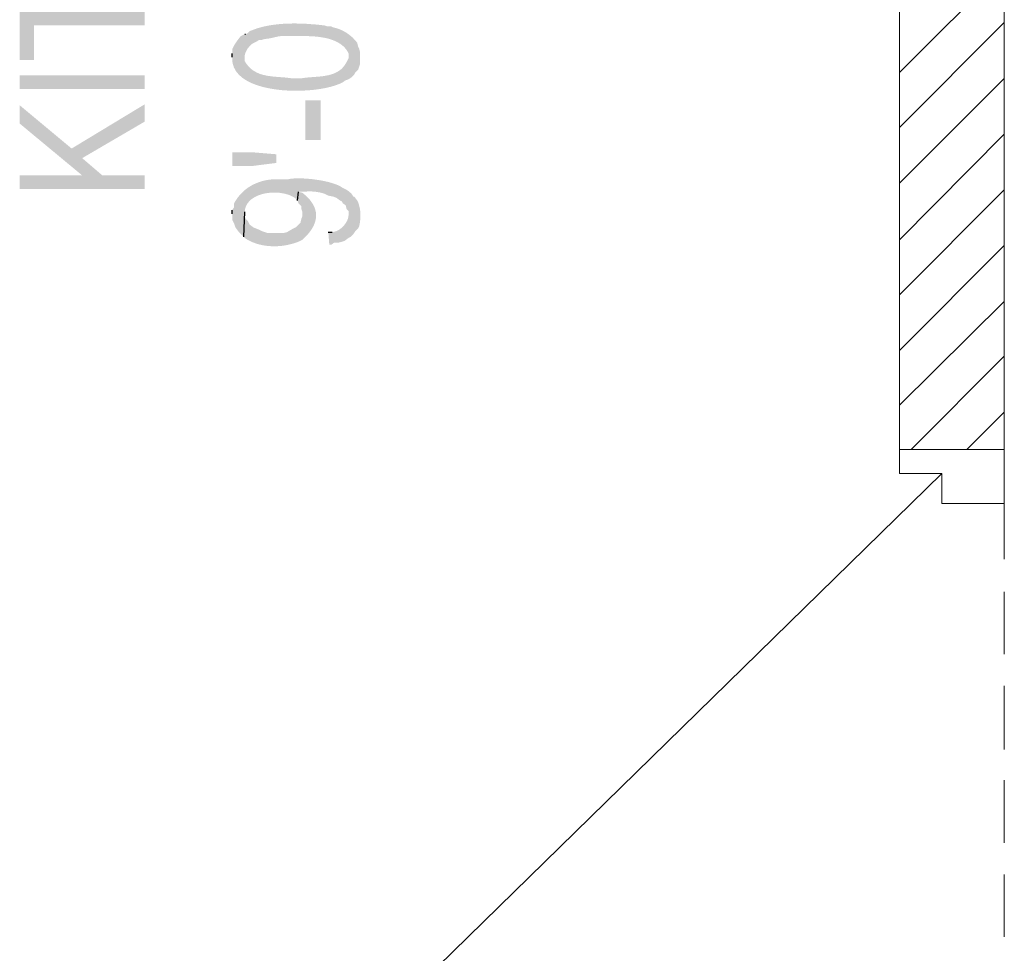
# Model space of a CAD drawing. Header units: millimetres. Extents: x 5 to 204, y 5 to 291.
# Tile 13 of 52: x 39 to 56, y 138 to 154. Entities that reach past the tile are written whole.
import ezdxf

# ---------------------------------------------------------------- set-up
doc = ezdxf.new("R2010")
doc.units = ezdxf.units.MM
doc.header["$MEASUREMENT"] = 0
doc.layers.get('0').update_dxf_attribs({"linetype": 'CONTINUOUS'})

msp = doc.modelspace()

# ---------------------------------------------------------------- hatches: boundary and pattern name
at = {"true_color": 0x000006}
for points in [[(39.463, 154.692), (39.463, 153.285), (39.711, 153.285), (39.711, 153.881), (41.614, 153.881), (41.614, 154.113), (39.711, 154.113), (39.711, 154.692)], [(43.335, 153.732), (43.335, 153.335), (43.335, 153.368), (43.351, 153.418), (43.385, 153.484), (43.385, 153.484), (43.398, 153.499), (43.411, 153.513), (43.422, 153.525), (43.431, 153.535), (43.44, 153.544), (43.448, 153.551), (43.455, 153.558), (43.462, 153.563), (43.468, 153.567), (43.473, 153.571), (43.479, 153.574), (43.484, 153.577), (43.489, 153.579), (43.494, 153.582), (43.5, 153.584), (43.506, 153.587), (43.512, 153.59), (43.519, 153.593), (43.527, 153.597), (43.536, 153.602), (43.546, 153.608), (43.557, 153.615), (43.569, 153.623), (43.583, 153.633), (43.583, 153.633), (43.633, 153.633), (43.682, 153.649), (43.682, 153.649), (43.697, 153.65), (43.711, 153.651), (43.726, 153.652), (43.74, 153.654), (43.755, 153.657), (43.77, 153.659), (43.785, 153.663), (43.799, 153.666), (43.814, 153.669), (43.83, 153.673), (43.845, 153.677), (43.86, 153.68), (43.876, 153.684), (43.892, 153.687), (43.908, 153.691), (43.924, 153.693), (43.94, 153.696), (43.957, 153.698), (43.974, 153.7), (43.991, 153.701), (44.009, 153.702), (44.026, 153.702), (44.044, 153.701), (44.063, 153.699), (44.063, 153.699), (44.311, 153.699), (44.311, 153.699), (44.345, 153.699), (44.38, 153.699), (44.417, 153.698), (44.454, 153.696), (44.492, 153.695), (44.531, 153.692), (44.57, 153.689), (44.61, 153.684), (44.649, 153.679), (44.688, 153.672), (44.728, 153.665), (44.766, 153.656), (44.804, 153.645), (44.841, 153.633), (44.877, 153.619), (44.912, 153.603), (44.945, 153.586), (44.977, 153.566), (45.006, 153.545), (45.034, 153.521), (45.06, 153.495), (45.083, 153.466), (45.104, 153.435), (45.122, 153.401), (45.122, 153.401), (45.122, 152.954), (45.172, 152.988), (45.221, 153.037), (45.238, 153.07), (45.287, 153.12), (45.304, 153.17), (45.32, 153.219), (45.32, 153.418), (45.304, 153.484), (45.287, 153.517), (45.271, 153.583), (45.271, 153.583), (45.258, 153.6), (45.245, 153.616), (45.231, 153.631), (45.217, 153.646), (45.203, 153.661), (45.188, 153.676), (45.172, 153.69), (45.156, 153.703), (45.14, 153.716), (45.123, 153.729), (45.106, 153.741), (45.089, 153.753), (45.071, 153.764), (45.053, 153.774), (45.035, 153.785), (45.016, 153.794), (44.997, 153.803), (44.978, 153.811), (44.958, 153.819), (44.938, 153.826), (44.918, 153.832), (44.898, 153.838), (44.878, 153.843), (44.857, 153.848), (44.857, 153.848), (44.824, 153.864), (44.758, 153.864), (44.708, 153.881), (44.708, 153.881), (44.656, 153.887), (44.603, 153.893), (44.55, 153.898), (44.495, 153.902), (44.441, 153.906), (44.386, 153.91), (44.33, 153.912), (44.274, 153.914), (44.218, 153.915), (44.162, 153.915), (44.106, 153.914), (44.051, 153.912), (43.995, 153.909), (43.939, 153.905), (43.884, 153.899), (43.829, 153.892), (43.775, 153.884), (43.722, 153.874), (43.669, 153.863), (43.617, 153.85), (43.565, 153.836), (43.515, 153.819), (43.466, 153.801), (43.418, 153.782), (43.418, 153.782), (43.385, 153.749), (43.351, 153.732)], [(43.12, 153.335), (43.12, 153.318), (43.12, 153.318), (43.126, 153.235), (43.149, 153.16), (43.186, 153.092), (43.237, 153.031), (43.3, 152.976), (43.374, 152.929), (43.457, 152.887), (43.549, 152.852), (43.647, 152.823), (43.752, 152.799), (43.86, 152.781), (43.972, 152.768), (44.085, 152.76), (44.199, 152.757), (44.312, 152.759), (44.423, 152.764), (44.53, 152.774), (44.632, 152.788), (44.728, 152.805), (44.817, 152.826), (44.897, 152.85), (44.967, 152.876), (45.026, 152.906), (45.072, 152.938), (45.072, 152.938), (45.122, 152.954), (45.122, 153.352), (45.122, 153.318), (45.089, 153.252), (45.089, 153.252), (45.069, 153.217), (45.047, 153.185), (45.023, 153.157), (44.998, 153.131), (44.971, 153.109), (44.942, 153.09), (44.911, 153.073), (44.88, 153.058), (44.847, 153.045), (44.813, 153.035), (44.779, 153.026), (44.743, 153.019), (44.707, 153.012), (44.671, 153.007), (44.634, 153.003), (44.597, 153), (44.56, 152.997), (44.523, 152.994), (44.487, 152.991), (44.45, 152.988), (44.414, 152.985), (44.379, 152.981), (44.345, 152.977), (44.311, 152.971), (44.311, 152.971), (44.146, 152.971), (44.146, 152.971), (44.108, 152.977), (44.071, 152.981), (44.033, 152.985), (43.995, 152.988), (43.957, 152.991), (43.919, 152.994), (43.881, 152.997), (43.844, 153), (43.806, 153.004), (43.769, 153.009), (43.733, 153.014), (43.697, 153.021), (43.661, 153.029), (43.627, 153.038), (43.593, 153.049), (43.56, 153.063), (43.528, 153.079), (43.496, 153.097), (43.466, 153.117), (43.437, 153.141), (43.41, 153.168), (43.383, 153.198), (43.358, 153.231), (43.335, 153.269), (43.335, 153.269), (43.335, 153.732), (43.269, 153.699), (43.269, 153.699), (43.261, 153.689), (43.252, 153.679), (43.245, 153.669), (43.237, 153.659), (43.229, 153.649), (43.222, 153.64), (43.215, 153.63), (43.208, 153.621), (43.201, 153.611), (43.195, 153.602), (43.188, 153.592), (43.182, 153.583), (43.176, 153.574), (43.17, 153.565), (43.164, 153.555), (43.158, 153.546), (43.153, 153.536), (43.148, 153.527), (43.143, 153.517), (43.138, 153.507), (43.133, 153.498), (43.128, 153.488), (43.124, 153.478), (43.12, 153.467), (43.12, 153.467), (43.12, 153.401)], [(39.463, 153.021), (39.463, 152.789), (41.614, 152.789), (41.614, 153.021)], [(39.463, 152.508), (39.463, 152.193), (40.539, 151.3), (40.886, 151.3), (40.539, 151.598), (40.357, 151.763)], [(40.357, 151.763), (40.539, 151.598), (41.614, 152.226), (41.614, 152.524)], [(44.377, 152.59), (44.377, 151.912), (44.642, 151.912), (44.642, 152.59)], [(43.881, 151.515), (43.484, 151.465), (43.12, 151.465), (43.12, 151.697), (43.484, 151.697), (43.881, 151.664)], [(39.463, 151.3), (39.463, 151.068), (41.614, 151.068), (41.614, 151.3), (40.539, 151.3)], [(43.12, 150.638), (43.12, 150.539), (43.153, 150.472), (43.169, 150.423), (43.186, 150.39), (43.236, 150.324), (43.318, 150.241), (43.335, 150.671), (43.335, 150.671), (43.34, 150.715), (43.351, 150.756), (43.368, 150.793), (43.389, 150.827), (43.416, 150.858), (43.446, 150.886), (43.481, 150.911), (43.518, 150.933), (43.559, 150.952), (43.601, 150.968), (43.646, 150.981), (43.693, 150.992), (43.74, 150.999), (43.788, 151.004), (43.837, 151.005), (43.885, 151.004), (43.933, 151.001), (43.979, 150.994), (44.024, 150.986), (44.068, 150.974), (44.108, 150.96), (44.146, 150.943), (44.181, 150.924), (44.212, 150.903), (44.212, 150.903), (44.245, 150.87), (44.261, 151.018), (44.344, 151.018), (44.344, 151.018), (44.361, 151.02), (44.377, 151.022), (44.394, 151.023), (44.41, 151.024), (44.427, 151.025), (44.443, 151.025), (44.459, 151.025), (44.475, 151.025), (44.491, 151.024), (44.507, 151.023), (44.523, 151.022), (44.539, 151.021), (44.554, 151.019), (44.569, 151.017), (44.584, 151.015), (44.599, 151.012), (44.614, 151.01), (44.628, 151.007), (44.642, 151.004), (44.656, 151), (44.67, 150.997), (44.683, 150.993), (44.696, 150.989), (44.708, 150.985), (44.708, 150.985), (44.774, 150.952), (44.857, 150.936), (44.907, 150.919), (44.973, 150.87), (45.006, 150.853), (45.023, 150.82), (45.072, 150.787), (45.089, 150.721), (45.122, 150.688), (45.122, 150.621), (45.138, 151.018), (45.089, 151.052), (45.023, 151.085), (45.023, 151.085), (45, 151.101), (44.973, 151.116), (44.943, 151.131), (44.909, 151.145), (44.873, 151.158), (44.833, 151.171), (44.792, 151.182), (44.749, 151.193), (44.704, 151.203), (44.658, 151.212), (44.611, 151.22), (44.563, 151.227), (44.516, 151.234), (44.468, 151.239), (44.422, 151.243), (44.375, 151.246), (44.331, 151.249), (44.287, 151.25), (44.246, 151.25), (44.207, 151.249), (44.17, 151.247), (44.137, 151.244), (44.106, 151.239), (44.079, 151.234), (44.079, 151.234), (43.931, 151.234), (43.931, 151.234), (43.889, 151.235), (43.849, 151.234), (43.808, 151.232), (43.768, 151.228), (43.729, 151.223), (43.69, 151.216), (43.652, 151.207), (43.615, 151.196), (43.578, 151.184), (43.543, 151.17), (43.508, 151.155), (43.473, 151.138), (43.44, 151.12), (43.408, 151.1), (43.377, 151.079), (43.347, 151.056), (43.318, 151.031), (43.291, 151.006), (43.264, 150.978), (43.239, 150.949), (43.215, 150.919), (43.193, 150.887), (43.172, 150.854), (43.153, 150.82), (43.153, 150.82), (43.153, 150.754), (43.12, 150.704)], [(44.245, 150.87), (44.261, 150.82), (44.311, 150.77), (44.311, 150.721), (44.328, 150.671), (44.328, 150.191), (44.377, 150.241), (44.377, 150.241), (44.409, 150.274), (44.438, 150.307), (44.463, 150.34), (44.486, 150.373), (44.506, 150.406), (44.523, 150.439), (44.537, 150.472), (44.548, 150.504), (44.556, 150.537), (44.562, 150.569), (44.564, 150.602), (44.563, 150.634), (44.56, 150.666), (44.553, 150.698), (44.544, 150.729), (44.532, 150.76), (44.516, 150.792), (44.498, 150.823), (44.477, 150.853), (44.453, 150.884), (44.426, 150.914), (44.396, 150.943), (44.363, 150.973), (44.328, 151.002), (44.328, 151.002), (44.261, 151.018)], [(44.774, 150.324), (44.791, 150.108), (44.824, 150.108), (44.874, 150.142), (44.94, 150.142), (45.006, 150.158), (45.056, 150.175), (45.122, 150.224), (45.155, 150.241), (45.205, 150.29), (45.238, 150.34), (45.287, 150.39), (45.304, 150.423), (45.304, 150.423), (45.308, 150.439), (45.311, 150.456), (45.315, 150.473), (45.318, 150.49), (45.32, 150.507), (45.322, 150.525), (45.324, 150.542), (45.325, 150.559), (45.326, 150.577), (45.327, 150.595), (45.327, 150.612), (45.327, 150.63), (45.326, 150.647), (45.325, 150.665), (45.323, 150.682), (45.321, 150.7), (45.319, 150.717), (45.316, 150.735), (45.312, 150.752), (45.308, 150.769), (45.304, 150.786), (45.299, 150.803), (45.293, 150.82), (45.287, 150.836), (45.287, 150.836), (45.271, 150.87), (45.221, 150.936), (45.205, 150.936), (45.172, 150.985), (45.138, 151.018), (45.122, 150.621), (45.122, 150.621), (45.121, 150.607), (45.12, 150.592), (45.117, 150.577), (45.113, 150.563), (45.108, 150.548), (45.102, 150.533), (45.096, 150.519), (45.088, 150.504), (45.08, 150.49), (45.071, 150.476), (45.062, 150.463), (45.052, 150.45), (45.041, 150.437), (45.03, 150.425), (45.018, 150.413), (45.007, 150.402), (44.995, 150.392), (44.982, 150.382), (44.97, 150.373), (44.957, 150.364), (44.945, 150.357), (44.932, 150.35), (44.919, 150.345), (44.907, 150.34), (44.907, 150.34), (44.841, 150.324)], [(43.318, 150.241), (43.335, 150.224), (43.335, 150.224), (43.369, 150.202), (43.404, 150.183), (43.44, 150.164), (43.477, 150.148), (43.515, 150.134), (43.555, 150.121), (43.595, 150.11), (43.635, 150.101), (43.676, 150.094), (43.718, 150.088), (43.76, 150.084), (43.802, 150.082), (43.845, 150.081), (43.887, 150.082), (43.93, 150.084), (43.972, 150.088), (44.014, 150.094), (44.056, 150.101), (44.098, 150.11), (44.138, 150.12), (44.179, 150.131), (44.218, 150.144), (44.257, 150.159), (44.295, 150.175), (44.295, 150.175), (44.328, 150.191), (44.328, 150.671), (44.328, 150.605), (44.311, 150.555), (44.295, 150.489), (44.212, 150.406), (44.146, 150.373), (44.063, 150.324), (43.997, 150.307), (43.732, 150.307), (43.682, 150.324), (43.633, 150.34), (43.567, 150.373), (43.484, 150.406), (43.418, 150.456), (43.385, 150.522), (43.351, 150.555), (43.335, 150.605), (43.335, 150.671)]]:
    msp.add_hatch(color=0, dxfattribs=at).paths.add_polyline_path(points)

# ---------------------------------------------------------------- linework, layer by layer
at = {"color": 0, "linetype": 'Continuous', "lineweight": -2, "true_color": 0x000007}
for p, q in [((43.335, 153.732), (43.351, 153.732)), ((43.12, 153.335), (43.12, 153.401)), ((44.245, 150.87), (44.261, 151.018)), ((43.12, 150.638), (43.12, 150.704)), ((43.318, 150.241), (43.335, 150.671)), ((44.774, 150.324), (44.841, 150.324))]:
    msp.add_line(p, q, dxfattribs=at)
at = {"color": 0, "linetype": 'Continuous', "lineweight": 18, "true_color": 0x000007}
for points in [[(54.603, 146.584), (54.603, 174.746), (54.603, 174.746)], [(56.406, 146.584), (56.406, 174.746), (56.406, 174.746)], [(54.603, 146.584), (56.406, 146.584), (56.406, 146.584)]]:
    msp.add_lwpolyline(points, dxfattribs=at)
at = {"color": 0, "linetype": 'Continuous', "lineweight": 5, "true_color": 0x000005}
for points in [[(54.603, 153.07), (56.406, 154.874), (56.406, 154.874)], [(54.603, 152.127), (56.406, 153.931), (56.406, 153.931)], [(54.603, 151.167), (56.406, 152.971), (56.406, 152.971)], [(54.603, 150.191), (56.406, 152.011), (56.406, 152.011)], [(54.603, 149.248), (56.406, 151.052), (56.406, 151.052)], [(54.603, 148.288), (56.406, 150.092), (56.406, 150.092)], [(54.603, 147.345), (56.406, 149.132), (56.406, 149.132)], [(54.801, 146.584), (56.406, 148.189), (56.406, 148.189)], [(55.761, 146.584), (56.406, 147.229), (56.406, 147.229)]]:
    msp.add_lwpolyline(points, dxfattribs=at)
at = {"color": 0, "linetype": 'Continuous', "lineweight": 18, "true_color": 0xbababa}
msp.add_lwpolyline([(56.406, 145.657), (55.331, 145.657), (55.331, 146.17), (54.603, 146.17), (54.603, 146.584), (56.406, 146.584), (56.406, 145.657), (55.331, 145.657), (55.331, 146.17), (45.602, 136.656), (45.602, 136.392)], dxfattribs=at)
at = {"color": 0, "linetype": 'Continuous', "lineweight": 18, "true_color": 0x767676}
for points in [[(56.406, 144.698), (56.406, 145.657), (56.406, 145.657)], [(56.406, 143.06), (56.406, 144.135), (56.406, 144.135)], [(56.406, 141.422), (56.406, 142.514), (56.406, 142.514)], [(56.406, 139.817), (56.406, 140.892), (56.406, 140.892)], [(56.406, 138.195), (56.406, 139.271), (56.406, 139.271)]]:
    msp.add_lwpolyline(points, dxfattribs=at)

doc.saveas('drawing.dxf')
